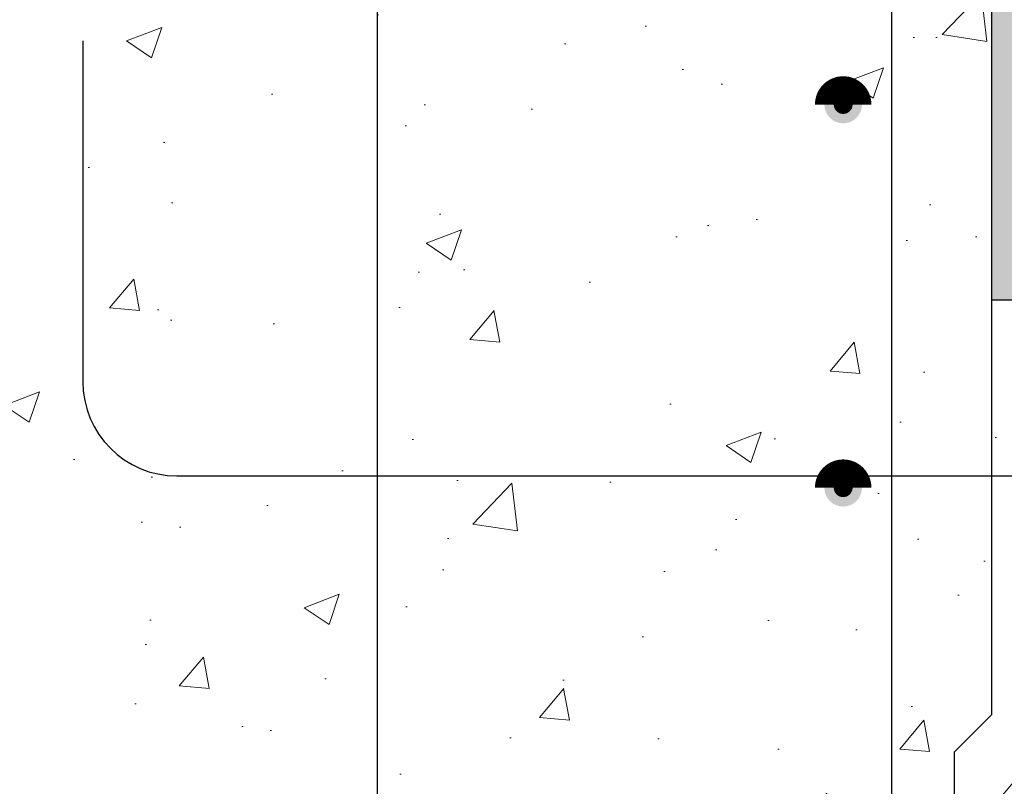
# Model space of a CAD drawing. Header units: inches. Extents: x -807 to 1010, y -1035 to -30.
# Tile 40 of 56: x 227 to 247, y -141 to -125. Entities that reach past the tile are written whole.
import ezdxf

# ---------------------------------------------------------------- set-up
doc = ezdxf.new("R2010")
doc.units = ezdxf.units.IN
doc.header["$MEASUREMENT"] = 0
doc.layers.add('A-WALL-PATT', color=9, linetype='Continuous', lineweight=18, true_color=0x808080)
for name, color, linetype in [('S-ANNO-PATT', 8, 'Continuous'), ('S-DETL-HVY', 4, 'Continuous'), ('S-DETL-MEDM', 3, 'Continuous')]:
    doc.layers.add(name, color=color, linetype=linetype)

msp = doc.modelspace()

# ---------------------------------------------------------------- hatches: boundary and pattern name
at = {"layer": 'A-WALL-PATT'}
h = msp.add_hatch(dxfattribs=at)
h.set_pattern_fill('AR-CONC', color=8, style=0)
edge = h.paths.add_edge_path()
edge.add_line((246.38962, -116.86392), (214.38962, -116.86392))
edge.add_line((214.38962, -116.86392), (214.38962, -50.86392))
edge.add_line((214.38962, -50.86392), (204.38962, -50.86392))
edge.add_line((204.38962, -50.86392), (204.38962, -141.23892))
edge.add_line((204.38962, -141.23892), (202.13962, -141.23892))
edge.add_arc((202.13962, -141.61392), 0.375, 90, 180)
edge.add_line((201.76462, -141.61392), (201.76462, -148.48892))
edge.add_arc((202.13962, -148.48892), 0.375, 180, 270)
edge.add_line((202.13962, -148.86392), (204.38962, -148.86392))
edge.add_line((204.38962, -148.86392), (204.38962, -152.86392))
edge.add_line((204.38962, -152.86392), (246.38962, -152.86392))
edge.add_line((246.38962, -152.86392), (246.38962, -142.61392))
edge.add_line((246.38962, -142.61392), (245.63962, -141.86392))
edge.add_line((245.63962, -141.86392), (245.63962, -139.86392))
edge.add_line((245.63962, -139.86392), (246.38962, -139.11392))
edge.add_line((246.38962, -139.11392), (246.38962, -116.86392))
h = msp.add_hatch(dxfattribs=at)
h.set_pattern_fill('AR-CONC', color=8, style=0)
h.set_pattern_definition([(50, (-142.578, -173.28), (7.1726, -0.62752), [0.75, -8.25]), (355, (-142.578, -173.28), (-1.38751, 7.52192), [0.6, -6.6]), (100.4514, (-141.98, -173.3325), (5.78509, 6.8944), [0.6374, -7.01142]), (46.1842, (-142.578, -171.28), (10.67241, -1.6552), [1.125, -12.375]), (96.6356, (-141.689, -171.418), (9.34662, 9.74119), [0.9561, -10.51714]), (351.1842, (-142.578, -171.28), (9.34662, 9.7412), [0.9, -9.9]), (21, (-141.578, -171.78), (5.96907, -4.02619), [0.75, -8.25]), (326, (-141.578, -171.78), (2.43315, 7.2515), [0.6, -6.6]), (71.4514, (-141.0806, -172.116), (8.40222, 3.22531), [0.6374, -7.01142]), (37.5, (-142.578, -173.2802), (0.121599, 3.328939), [0, -6.52, 0, -6.7, 0, -6.625]), (7.5, (-142.578, -173.2802), (2.630695, 3.944117), [0, -3.82, 0, -6.37, 0, -2.525]), (327.5, (-144.808, -173.2802), (5.338224, -0.225549), [0, -2.5, 0, -7.8, 0, -10.35]), (317.5, (-145.808, -173.28), (5.83186, 1.00105), [0, -3.25, 0, -5.18, 0, -7.35])])
h.paths.add_polyline_path([(249.70212, -134.86392), (287.1834, -134.86392), (287.1834, -130.86392), (246.38962, -130.86392), (246.38962, -152.86392), (249.70212, -152.86392)])
at = {"layer": 'S-ANNO-PATT'}
h = msp.add_hatch(dxfattribs=at)
h.set_pattern_fill('AR-SAND', color=256, scale=0.5)
h.set_pattern_definition([(37.5, (108.4375, 131.9413), (-0.0314967, 0.9634119), [0, -0.76, 0, -0.85, 0, -0.8125]), (7.5, (108.4375, 131.9413), (0.8848884, 1.411073), [0, -0.41, 0, -0.685, 0, -0.2625]), (327.5, (107.8225, 131.9413), (1.557071, 0.0028295), [0, -0.25, 0, -0.9, 0, -1.175]), (317.5, (107.8225, 131.9413), (1.5030633, 0.438838), [0, -0.125, 0, -0.59, 0, -0.675])])
h.paths.add_polyline_path([(252.38962, -110.86392), (214.38962, -110.86392), (214.38962, -116.86392), (246.38962, -116.86392), (246.38962, -130.86392), (287.1834, -130.86392), (287.1834, -124.86392), (252.38962, -124.86392)])
at = {"layer": 'S-DETL-MEDM'}
h = msp.add_hatch(color=256, dxfattribs=at)
h.dxf.hatch_style = 1
h.paths.add_polyline_path([(243.80691, -126.97376, 1), (243.05691, -126.97376, 1)])
h = msp.add_hatch(color=256, dxfattribs=at)
h.dxf.hatch_style = 1
h.paths.add_polyline_path([(243.80691, -134.59876, 1), (243.05691, -134.59876, 1)])

# ---------------------------------------------------------------- linework, layer by layer
at = {"layer": 'S-DETL-HVY'}
for p, q in [((246.38962, -139.11392), (246.38962, -116.86392)), ((287.1834, -130.86392), (246.38962, -130.86392)), ((245.63962, -139.86392), (246.38962, -139.11392)), ((245.63962, -139.86392), (245.63962, -141.86392))]:
    msp.add_line(p, q, dxfattribs=at)
at = {"layer": 'S-DETL-MEDM'}
for p, q in [((234.14948, -119.88747), (234.14948, -149.48392)), ((244.39158, -120.24392), (244.39158, -148.98392))]:
    msp.add_line(p, q, dxfattribs=at)
msp.add_lwpolyline([(228.28977, -125.70846), (228.28977, -132.48892, 0.41421356), (230.16477, -134.36392), (283.26932, -134.36392)], format="xyb", dxfattribs=at)
at = {"layer": 'S-DETL-MEDM', "const_width": 0.75}
for points in [[(243.61941, -126.97376, 1), (243.24441, -126.97376)], [(243.61941, -134.59876, 1), (243.24441, -134.59876)]]:
    msp.add_lwpolyline(points, format="xyb", dxfattribs=at)

doc.saveas('drawing.dxf')
